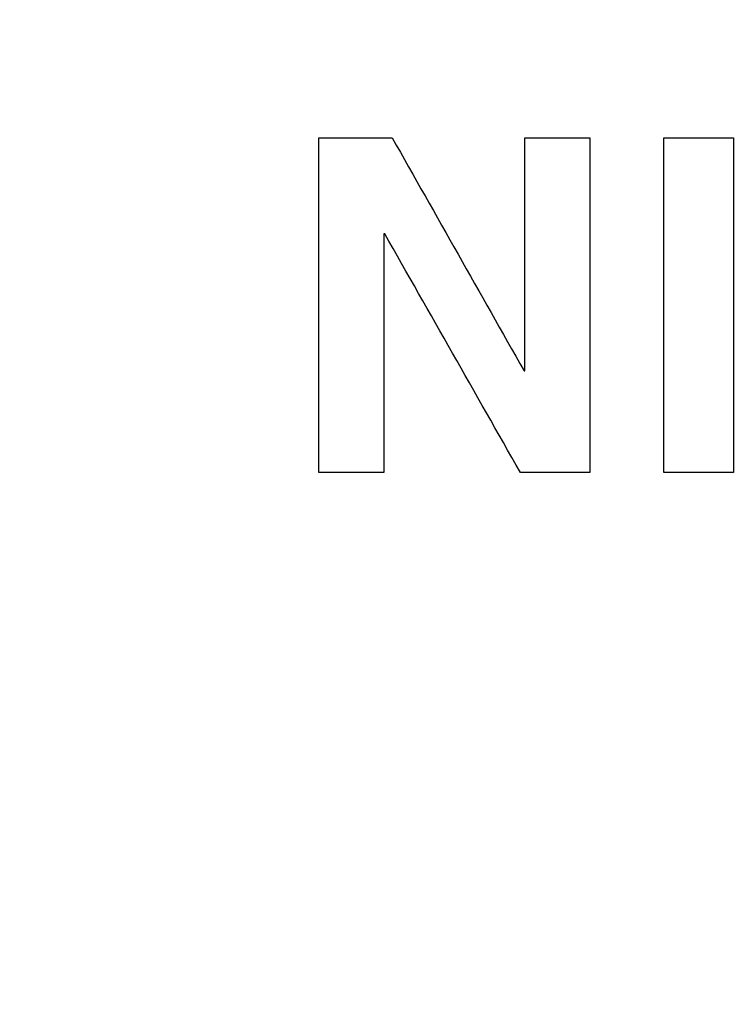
# Model space of a CAD drawing. Header units: inches. Extents: x 0.2 to 16.8, y 0.1 to 10.8.
# Tile 22 of 46: x 3.794 to 3.923, y 7.118 to 7.296. Entities that reach past the tile are written whole.
import ezdxf

# ---------------------------------------------------------------- set-up
doc = ezdxf.new("R2010")
doc.units = ezdxf.units.IN
doc.header["$LTSCALE"] = 0.935
doc.header["$MEASUREMENT"] = 0
doc.layers.get('0').update_dxf_attribs({"linetype": 'CONTINUOUS'})
doc.layers.add('DATUMCURVES', color=7, linetype='CONTINUOUS')
doc.layers.add('DIMENSIONS', color=7, linetype='CONTINUOUS')
doc.styles.get("Standard").update_dxf_attribs({"font": 'txt', "width": 0.8})
doc.dimstyles.new('DIMSTYLE_2', dxfattribs={"dimtxt": 0.125, "dimasz": 0.18, "dimexe": 0.18, "dimexo": 0.0625, "dimgap": 0.09, "dimtad": 0, "dimtih": 1, "dimtoh": 1, "dimdec": 3, "dimzin": 4, "dimdsep": 46, "dimtxsty": 'STANDARD', "dimblk": '_FILLED', "dimblk1": '_FILLED', "dimblk2": '_FILLED', "dimcen": 0.09, "dimadec": 0, "dimazin": 0, "dimtp": 0.001, "dimtm": 0.001, "dimtfac": 1, "dimtdec": 3, "dimtofl": 0, "dimtmove": 0, "dimatfit": 3, "dimldrblk": '_FILLED', "dimfxl": 1, "dimtolj": 1, "dimtzin": 4, "dimarcsym": 0})

# ---------------------------------------------------------------- blocks, each defined once
blk = doc.blocks.new('*D3')
at = {"layer": 'DIMENSIONS', "color": 2, "linetype": 'CONTINUOUS'}
blk.add_line((3.83322, 6.60041), (2.98844, 6.60041), dxfattribs=at)
at = {"layer": 'DIMENSIONS', "color": 2, "linetype": 'CONTINUOUS', "width": 0.8}
for s, p in [('[', (2.22594, 6.53791)), (']', (2.82594, 6.53791)), ('1.048', (1.60094, 6.53791)), ('26.62', (2.32594, 6.53791)), ('-', (1.50094, 6.53791))]:
    blk.add_text(s, height=0.125, dxfattribs=at).set_placement(p)
blk = doc.blocks.new('_FILLED')
at = {"color": 0, "linetype": 'BYBLOCK'}
blk.add_solid([(0, 0), (-1, 0.17361), (-1, -0.17361)], dxfattribs=at)
blk = doc.blocks.new('*D4')
at = {"layer": 'DIMENSIONS', "color": 2, "linetype": 'CONTINUOUS'}
blk.add_line((3.83322, 4.10041), (2.98844, 4.10041), dxfattribs=at)
at = {"layer": 'DIMENSIONS', "color": 2, "linetype": 'CONTINUOUS', "width": 0.8}
for s, p in [('[', (2.22594, 4.03791)), (']', (2.82594, 4.03791)), ('3.548', (1.60094, 4.03791)), ('90.12', (2.32594, 4.03791)), ('-', (1.50094, 4.03791))]:
    blk.add_text(s, height=0.125, dxfattribs=at).set_placement(p)

msp = doc.modelspace()

# ---------------------------------------------------------------- linework, layer by layer
at = {"layer": 'DATUMCURVES', "color": 40, "linetype": 'CONTINUOUS'}
for points in [[(3.84816, 7.2142, -0.2495), (3.84816, 7.23428, -0.2495), (3.84816, 7.25437, -0.2495), (3.84816, 7.27445, -0.2495)], [(3.84816, 7.27445, -0.2495), (3.85255, 7.27445, -0.2495), (3.85694, 7.27445, -0.2495), (3.86132, 7.27445, -0.2495)], [(3.86132, 7.27445, -0.2495), (3.86924, 7.26047, -0.2495), (3.87716, 7.24648, -0.2495), (3.88507, 7.2325, -0.2495)], [(3.88524, 7.27445, -0.2495), (3.88913, 7.27445, -0.2495), (3.89302, 7.27445, -0.2495), (3.89691, 7.27445, -0.2495)], [(3.88524, 7.2325, -0.2495), (3.88524, 7.24648, -0.2495), (3.88524, 7.26047, -0.2495), (3.88524, 7.27445, -0.2495)], [(3.89691, 7.27445, -0.2495), (3.89691, 7.25437, -0.2495), (3.89691, 7.23428, -0.2495), (3.89691, 7.2142, -0.2495)], [(3.91024, 7.2142, -0.2495), (3.91024, 7.23428, -0.2495), (3.91024, 7.25437, -0.2495), (3.91024, 7.27445, -0.2495)], [(3.91024, 7.27445, -0.2495), (3.91441, 7.27445, -0.2495), (3.91858, 7.27445, -0.2495), (3.92275, 7.27445, -0.2495)], [(3.92275, 7.27445, -0.2495), (3.92275, 7.25437, -0.2495), (3.92275, 7.23428, -0.2495), (3.92275, 7.2142, -0.2495)], [(3.85999, 7.25717, -0.2495), (3.85994, 7.25717, -0.2495), (3.85988, 7.25717, -0.2495), (3.85982, 7.25717, -0.2495)], [(3.85982, 7.25717, -0.2495), (3.85982, 7.24285, -0.2495), (3.85982, 7.22852, -0.2495), (3.85982, 7.2142, -0.2495)], [(3.88441, 7.2142, -0.2495), (3.87627, 7.22852, -0.2495), (3.86813, 7.24285, -0.2495), (3.85999, 7.25717, -0.2495)], [(3.88507, 7.2325, -0.2495), (3.88513, 7.2325, -0.2495), (3.88519, 7.2325, -0.2495), (3.88524, 7.2325, -0.2495)], [(3.85982, 7.2142, -0.2495), (3.85594, 7.2142, -0.2495), (3.85205, 7.2142, -0.2495), (3.84816, 7.2142, -0.2495)], [(3.89691, 7.2142, -0.2495), (3.89274, 7.2142, -0.2495), (3.88857, 7.2142, -0.2495), (3.88441, 7.2142, -0.2495)], [(3.92275, 7.2142, -0.2495), (3.91858, 7.2142, -0.2495), (3.91441, 7.2142, -0.2495), (3.91024, 7.2142, -0.2495)]]:
    msp.add_open_spline(points, degree=3, dxfattribs=at)

# ---------------------------------------------------------------- dimensions: what is measured, and where the dimension line sits
at = {"layer": 'DIMENSIONS', "color": 2, "linetype": 'CONTINUOUS'}
for feature_location, picture, middle in [((3.83322, 6.60041), '*D3', (2.21344, 6.60041)), ((3.83322, 4.10041), '*D4', (2.21344, 4.10041))]:
    dim = msp.add_ordinate_dim(feature_location=feature_location, offset=(-0.84478, 0), dtype=0, origin=(3.72644, 7.64833), text='-<>', dimstyle='DIMSTYLE_2', dxfattribs=at)
    dim.commit()
    dim.dimension.update_dxf_attribs({"geometry": picture, "text_midpoint": middle})

doc.saveas('drawing.dxf')
